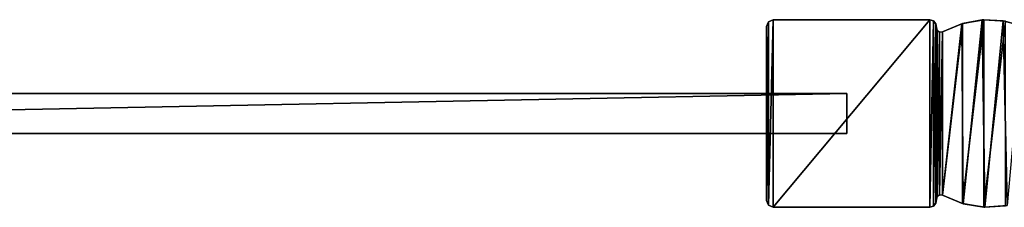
# Model space of a CAD drawing. Header units: metres. Extents: x 0 to 783, y -734 to 49.
# Tile 9 of 24: x 207 to 355, y -14 to 14. Entities that reach past the tile are written whole.
import ezdxf

# ---------------------------------------------------------------- set-up
doc = ezdxf.new("R2010")
doc.units = ezdxf.units.M

msp = doc.modelspace()

# ---------------------------------------------------------------- linework, layer by layer
at = {"layer": 'Y2A75'}
for points in [[(319.293304, -13.706985), (319.000275, -12.999586), (319.293304, 13.706985)], [(319.293304, 13.706985), (319.000275, -12.999586), (319.000275, 12.999586)], [(319.000275, 12.999586, 2000), (319.000275, -12.999586, 2000), (319.293304, 13.706985, 2000)], [(319.000275, -12.999586, 2000), (319.293304, -13.706985, 2000), (319.293304, 13.706985, 2000)], [(319.000275, 12.999586), (319.000275, 12.999586, 2000), (319.293304, 13.706985)], [(319.000275, 12.999586, 2000), (319.293304, 13.706985, 2000), (319.293304, 13.706985)], [(320.000702, -14), (319.293304, -13.706985), (320.000702, 14)], [(320.000702, 14), (319.293304, -13.706985), (319.293304, 13.706985)], [(319.293304, 13.706985, 2000), (319.293304, -13.706985, 2000), (320.000702, 14, 2000)], [(319.293304, -13.706985, 2000), (320.000702, -14, 2000), (320.000702, 14, 2000)], [(319.293304, 13.706985), (319.293304, 13.706985, 2000), (320.000702, 14)], [(319.293304, 13.706985, 2000), (320.000702, 14, 2000), (320.000702, 14)], [(343.39743, -14), (320.000702, -14), (343.39743, 14)], [(343.39743, 14), (320.000702, -14), (320.000702, 14)], [(320.000702, 14, 2000), (320.000702, -14, 2000), (343.39743, 14, 2000)], [(320.000702, -14, 2000), (343.39743, -14, 2000), (343.39743, 14, 2000)], [(320.000702, 14), (320.000702, 14, 2000), (343.39743, 14)], [(320.000702, 14, 2000), (343.39743, 14, 2000), (343.39743, 14)], [(343.947052, 13.83541), (343.39743, -14), (343.39743, 14)], [(343.39743, 14, 2000), (343.39743, -14, 2000), (343.947052, 13.83541, 2000)], [(343.39743, 14), (343.39743, 14, 2000), (343.947052, 13.83541)], [(343.39743, 14, 2000), (343.947052, 13.83541, 2000), (343.947052, 13.83541)], [(343.947052, -13.83541), (343.39743, -14), (343.947052, 13.83541)], [(343.39743, -14, 2000), (343.947052, -13.83541, 2000), (343.947052, 13.83541, 2000)], [(344.315765, 13.395819), (343.947052, -13.83541), (343.947052, 13.83541)], [(343.947052, 13.83541, 2000), (343.947052, -13.83541, 2000), (344.315765, 13.395819, 2000)], [(343.947052, 13.83541), (343.947052, 13.83541, 2000), (344.315765, 13.395819)], [(343.947052, 13.83541, 2000), (344.315765, 13.395819, 2000), (344.315765, 13.395819)], [(344.315765, -13.395819), (343.947052, -13.83541), (344.315765, 13.395819)], [(343.947052, -13.83541, 2000), (344.315765, -13.395819, 2000), (344.315765, 13.395819, 2000)], [(344.382172, 12.825933), (344.315765, -13.395819), (344.315765, 13.395819)], [(344.315765, 13.395819, 2000), (344.315765, -13.395819, 2000), (344.382172, 12.825933, 2000)], [(344.315765, 13.395819), (344.315765, 13.395819, 2000), (344.382172, 12.825933)], [(344.315765, 13.395819, 2000), (344.382172, 12.825933, 2000), (344.382172, 12.825933)], [(345.298065, 12.18028, 2000), (348.280975, 13.440187, 2000), (348.167175, 13.406479)], [(345.298065, 12.18028, 2000), (345.299835, -12.181271, 2000), (348.280975, 13.440187, 2000)], [(345.298065, 12.18028), (348.167175, 13.406479), (345.299835, -12.181271)], [(345.298065, 12.18028), (345.298065, 12.18028, 2000), (348.167175, 13.406479)], [(345.299835, -12.181271, 2000), (348.282898, -13.44075, 2000), (348.280975, 13.440187, 2000)], [(345.299835, -12.181271), (348.167175, 13.406479), (348.36203, -13.463563)], [(348.167175, 13.406479), (351.236603, 13.966782), (348.36203, -13.463563)], [(348.167175, 13.406479), (348.280975, 13.440187, 2000), (351.236603, 13.966782)], [(348.280975, 13.440187, 2000), (351.473511, 13.981112, 2000), (351.236603, 13.966782)], [(348.280975, 13.440187, 2000), (348.282898, -13.44075, 2000), (351.473511, 13.981112, 2000)], [(348.282898, -13.44075, 2000), (351.475525, -13.981217, 2000), (351.473511, 13.981112, 2000)], [(348.36203, -13.463563), (351.236603, 13.966782), (351.640076, -13.988776)], [(351.473511, 13.981112, 2000), (354.353882, 13.833357), (351.236603, 13.966782)], [(351.236603, 13.966782), (354.353882, 13.833357), (351.640076, -13.988776)], [(354.704956, 13.774118, 2000), (354.353882, 13.833357), (351.473511, 13.981112, 2000)], [(351.473511, 13.981112, 2000), (351.475525, -13.981217, 2000), (354.704956, 13.774118, 2000)], [(351.475525, -13.981217, 2000), (354.70694, -13.773759, 2000), (354.704956, 13.774118, 2000)], [(351.640076, -13.988776), (354.353882, 13.833357), (354.949615, -13.727377)], [(357.364197, 13.012834), (354.949615, -13.727377), (354.353882, 13.833357)], [(354.353882, 13.833357), (354.704956, 13.774118, 2000), (357.364197, 13.012834)], [(319.000275, -12.999586), (319.000275, -12.999586, 2000), (319.000275, 12.999586)], [(319.000275, -12.999586, 2000), (319.000275, 12.999586, 2000), (319.000275, 12.999586)], [(344.382172, -12.825933), (344.315765, -13.395819), (344.382172, 12.825933)], [(344.315765, -13.395819, 2000), (344.382172, -12.825933, 2000), (344.382172, 12.825933, 2000)], [(344.474365, 12.379681), (344.382172, -12.825933), (344.382172, 12.825933)], [(344.382172, 12.825933, 2000), (344.382172, -12.825933, 2000), (344.474365, 12.379681, 2000)], [(344.474365, 12.379681), (344.382172, 12.825933), (344.474365, 12.379681, 2000)], [(344.474365, 12.379681, 2000), (344.382172, 12.825933), (344.382172, 12.825933, 2000)], [(344.382172, -12.825933), (344.474365, 12.379681), (344.474731, -12.379118)], [(344.382172, -12.825933, 2000), (344.474731, -12.379118, 2000), (344.474365, 12.379681, 2000)], [(344.474365, 12.379681), (344.846802, 12.117138), (344.474731, -12.379118)], [(344.474365, 12.379681, 2000), (344.474731, -12.379118, 2000), (344.846802, 12.117138, 2000)], [(344.846802, 12.117138), (344.474365, 12.379681), (344.846802, 12.117138, 2000)], [(344.846802, 12.117138, 2000), (344.474365, 12.379681), (344.474365, 12.379681, 2000)], [(344.474731, -12.379118), (344.846802, 12.117138), (344.848114, -12.116819)], [(344.474731, -12.379118, 2000), (344.848114, -12.116819, 2000), (344.846802, 12.117138, 2000)], [(344.846802, 12.117138), (345.298065, 12.18028), (344.848114, -12.116819)], [(344.846802, 12.117138, 2000), (344.848114, -12.116819, 2000), (345.298065, 12.18028, 2000)], [(344.846802, 12.117138), (345.298065, 12.18028, 2000), (345.298065, 12.18028)], [(345.298065, 12.18028, 2000), (344.846802, 12.117138), (344.846802, 12.117138, 2000)], [(344.848114, -12.116819), (345.298065, 12.18028), (345.299835, -12.181271)], [(344.848114, -12.116819, 2000), (345.299835, -12.181271, 2000), (345.298065, 12.18028, 2000)], [(319.293304, -13.706985), (319.293304, -13.706985, 2000), (319.000275, -12.999586)], [(319.293304, -13.706985, 2000), (319.000275, -12.999586, 2000), (319.000275, -12.999586)], [(344.382172, -12.825933), (344.382172, -12.825933, 2000), (344.315765, -13.395819)], [(344.382172, -12.825933, 2000), (344.315765, -13.395819, 2000), (344.315765, -13.395819)], [(344.474731, -12.379118), (344.382172, -12.825933, 2000), (344.382172, -12.825933)], [(344.382172, -12.825933, 2000), (344.474731, -12.379118), (344.474731, -12.379118, 2000)], [(344.474731, -12.379118), (344.848114, -12.116819), (344.474731, -12.379118, 2000)], [(344.474731, -12.379118, 2000), (344.848114, -12.116819), (344.848114, -12.116819, 2000)], [(344.848114, -12.116819), (345.299835, -12.181271), (344.848114, -12.116819, 2000)], [(344.848114, -12.116819, 2000), (345.299835, -12.181271), (345.299835, -12.181271, 2000)], [(345.299835, -12.181271, 2000), (345.299835, -12.181271), (348.282898, -13.44075, 2000)], [(345.299835, -12.181271), (348.36203, -13.463563), (348.282898, -13.44075, 2000)], [(320.000702, -14), (320.000702, -14, 2000), (319.293304, -13.706985)], [(320.000702, -14, 2000), (319.293304, -13.706985, 2000), (319.293304, -13.706985)], [(320.000702, -14), (343.39743, -14), (320.000702, -14, 2000)], [(343.39743, -14), (343.39743, -14, 2000), (320.000702, -14, 2000)], [(343.947052, -13.83541), (343.947052, -13.83541, 2000), (343.39743, -14)], [(343.947052, -13.83541, 2000), (343.39743, -14, 2000), (343.39743, -14)], [(344.315765, -13.395819), (344.315765, -13.395819, 2000), (343.947052, -13.83541)], [(344.315765, -13.395819, 2000), (343.947052, -13.83541, 2000), (343.947052, -13.83541)], [(348.282898, -13.44075, 2000), (348.36203, -13.463563), (351.475525, -13.981217, 2000)], [(351.640076, -13.988776), (351.475525, -13.981217, 2000), (348.36203, -13.463563)], [(354.70694, -13.773759, 2000), (351.475525, -13.981217, 2000), (351.640076, -13.988776)], [(354.949615, -13.727377), (354.70694, -13.773759, 2000), (351.640076, -13.988776)]]:
    msp.add_3dface(points, dxfattribs=at)
at = {"layer": 'Y2A75012'}
for points in [[(24.000277, 3, 3), (24.000277, 3, 1994), (331.000275, 3, 3)], [(24.000277, 3, 1994), (331.000275, 3, 1994), (331.000275, 3, 3)], [(24.000277, 3, 3), (331.000275, 3, 3), (24.000277, -3, 3)], [(331.000275, 3, 3), (331.000275, -3, 3), (24.000277, -3, 3)], [(24.000277, 3, 1994), (24.000277, -3, 1994), (331.000275, 3, 1994)], [(24.000277, -3, 1994), (331.000275, -3, 1994), (331.000275, 3, 1994)], [(331.000275, 3, 3), (331.000275, 3, 1994), (331.000275, -3, 3)], [(331.000275, 3, 1994), (331.000275, -3, 1994), (331.000275, -3, 3)], [(331.000275, -3, 3), (331.000275, -3, 1994), (24.000277, -3, 3)], [(331.000275, -3, 1994), (24.000277, -3, 1994), (24.000277, -3, 3)]]:
    msp.add_3dface(points, dxfattribs=at)

doc.saveas('drawing.dxf')
